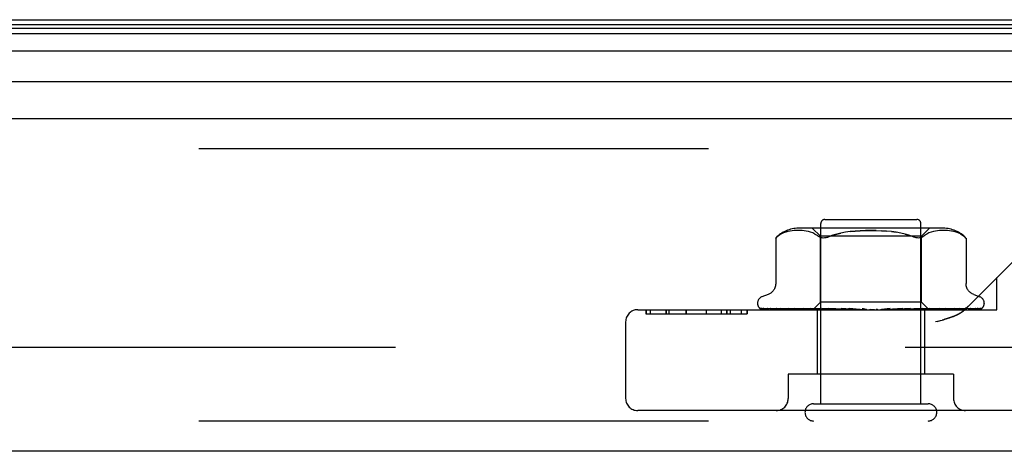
# Model space of a CAD drawing. Header units: inches. Extents: x 0 to 230, y 0 to 149.
# Tile 233 of 256: x 100.08 to 102.52, y 124.91 to 125.98. Entities that reach past the tile are written whole.
import ezdxf

# ---------------------------------------------------------------- set-up
doc = ezdxf.new("R2010")
doc.units = ezdxf.units.IN
doc.header["$LTSCALE"] = 12.648283
doc.header["$MEASUREMENT"] = 0
doc.linetypes.add('HIDDEN', pattern=[0.2, 0.1, -0.1])
doc.layers.get('0').update_dxf_attribs({"linetype": 'CONTINUOUS'})
doc.layers.add('DEFAULT_2', color=8, linetype='HIDDEN')
doc.layers.add('RIGHTHAND_DOOR_ASSEMBLY', color=7, linetype='CONTINUOUS')

msp = doc.modelspace()

# ---------------------------------------------------------------- linework, layer by layer
at = {"color": 7, "linetype": 'Continuous'}
msp.add_line((34.8549, 125.9849), (103.3549, 125.9849), dxfattribs=at)
at = {"layer": 'DEFAULT_2', "color": 8, "linetype": 'HIDDEN'}
msp.add_line((103.5373, 125.1724), (70.5739, 125.1724), dxfattribs=at)
at = {"layer": 'RIGHTHAND_DOOR_ASSEMBLY', "color": 7, "linetype": 'Continuous'}
for p, q in [((69.7393, 125.973), (104.3464, 125.973)), ((69.7302, 125.9505), (104.3556, 125.9505)), ((69.737, 125.9642), (104.3488, 125.9642)), ((104.3645, 125.9072), (69.7213, 125.9072)), ((69.7497, 125.832), (104.3361, 125.832))]:
    msp.add_line(p, q, dxfattribs=at)
at = {"layer": 'RIGHTHAND_DOOR_ASSEMBLY', "color": 3, "linetype": 'Continuous'}
for p, q in [((69.7716, 125.7399), (104.3141, 125.7399)), ((104.3141, 124.9149), (69.7716, 124.9149))]:
    msp.add_line(p, q, dxfattribs=at)
at = {"layer": 'RIGHTHAND_DOOR_ASSEMBLY', "color": 8, "linetype": 'HIDDEN'}
for p, q in [((104.3141, 125.6649), (69.7716, 125.6649)), ((102.0731, 125.4899), (102.3011, 125.4899)), ((101.9759, 125.4581), (101.9704, 125.4562)), ((101.9813, 125.4596), (101.9758, 125.4581)), ((101.9867, 125.4608), (101.9812, 125.4596)), ((101.992, 125.4615), (101.9866, 125.4607)), ((101.9971, 125.462), (101.9919, 125.4615)), ((102.0021, 125.4623), (101.997, 125.462)), ((102.0069, 125.4624), (102.002, 125.4623)), ((102.0117, 125.4623), (102.0068, 125.4624)), ((102.3667, 125.4679), (102.0076, 125.4679)), ((102.0165, 125.462), (102.0116, 125.4623)), ((102.0215, 125.4615), (102.0165, 125.462)), ((102.0266, 125.4608), (102.0215, 125.4615)), ((102.032, 125.4597), (102.0266, 125.4608)), ((102.0376, 125.4581), (102.032, 125.4597)), ((102.0431, 125.4561), (102.0375, 125.4582)), ((102.0619, 125.4479), (102.0419, 125.4679)), ((102.0631, 125.0329), (102.0631, 125.4799)), ((102.2383, 125.4596), (102.2501, 125.4579)), ((102.3111, 125.0329), (102.3111, 125.4799)), ((102.3124, 125.4479), (102.3324, 125.4679)), ((102.3368, 125.4582), (102.3312, 125.4561)), ((102.3423, 125.4597), (102.3367, 125.4581)), ((102.3477, 125.4608), (102.3422, 125.4597)), ((102.3528, 125.4615), (102.3477, 125.4608)), ((102.3578, 125.462), (102.3528, 125.4615)), ((102.3627, 125.4623), (102.3578, 125.462)), ((102.3675, 125.4624), (102.3626, 125.4623)), ((102.3723, 125.4623), (102.3674, 125.4624)), ((102.3773, 125.462), (102.3722, 125.4623)), ((102.3824, 125.4615), (102.3772, 125.462)), ((102.3877, 125.4607), (102.3823, 125.4615)), ((102.3931, 125.4596), (102.3876, 125.4608)), ((102.3985, 125.4581), (102.393, 125.4596)), ((102.4039, 125.4562), (102.3984, 125.4581)), ((101.9511, 125.4435), (101.9517, 125.4441)), ((101.9511, 125.4435), (101.9511, 125.331)), ((101.9521, 125.4445), (101.9515, 125.4439)), ((101.9534, 125.4456), (101.955, 125.447)), ((101.955, 125.447), (101.96, 125.4506)), ((101.9705, 125.4562), (101.9651, 125.4537)), ((102.0485, 125.4536), (102.043, 125.4562)), ((102.3124, 125.4479), (102.0619, 125.4479)), ((102.0619, 125.2849), (102.0619, 125.4479)), ((102.272, 125.4533), (102.2817, 125.4503)), ((102.3124, 125.2849), (102.3124, 125.4479)), ((102.3158, 125.447), (102.3207, 125.4506)), ((102.3258, 125.4536), (102.3207, 125.4506)), ((102.3313, 125.4562), (102.3258, 125.4536)), ((102.4092, 125.4537), (102.4038, 125.4562)), ((102.5994, 125.4451), (102.4209, 125.2666)), ((102.4231, 125.4436), (102.4232, 125.4435)), ((102.4232, 125.4435), (102.4232, 125.331)), ((102.4996, 125.2659), (102.4996, 125.3454)), ((101.9319, 125.3035), (101.9169, 125.298)), ((102.4424, 125.3035), (102.4574, 125.298)), ((101.6086, 125.2659), (102.4996, 125.2659)), ((101.6285, 125.2659), (101.6285, 125.2559)), ((101.6293, 125.2659), (101.6293, 125.2559)), ((101.6394, 125.2659), (101.6394, 125.2559)), ((101.6781, 125.2659), (101.6781, 125.2559)), ((101.6795, 125.2659), (101.6795, 125.2559)), ((101.6856, 125.2659), (101.6856, 125.2559)), ((101.7281, 125.2659), (101.7281, 125.2559)), ((101.7285, 125.2659), (101.7285, 125.2559)), ((101.7783, 125.2659), (101.7783, 125.2559)), ((101.7783, 125.2659), (101.7783, 125.2559)), ((101.8159, 125.2659), (101.8159, 125.2559)), ((101.8296, 125.2559), (101.8296, 125.2659)), ((101.83, 125.2659), (101.83, 125.2559)), ((101.8381, 125.2659), (101.8381, 125.2559)), ((101.8657, 125.2659), (101.8657, 125.2559)), ((101.8802, 125.2659), (101.8802, 125.2559)), ((101.8803, 125.2559), (101.8803, 125.2659)), ((101.9059, 125.2824), (101.9059, 125.2816)), ((101.9101, 125.2707), (101.9102, 125.2706)), ((102.0438, 125.2667), (101.9147, 125.2685)), ((102.0452, 125.2667), (101.9178, 125.2685)), ((102.0477, 125.2667), (101.9215, 125.2685)), ((101.9295, 125.2687), (101.9295, 125.2687)), ((102.0517, 125.2667), (101.9306, 125.2685)), ((101.9379, 125.2685), (101.9373, 125.2686)), ((102.0566, 125.2667), (101.9379, 125.2685)), ((101.9527, 125.2685), (101.9524, 125.2686)), ((102.0631, 125.2667), (101.9527, 125.2685)), ((101.9633, 125.2685), (101.9632, 125.2685)), ((102.0702, 125.2667), (101.9633, 125.2685)), ((101.9633, 125.2685), (101.9633, 125.2685)), ((101.9723, 125.2673), (101.9791, 125.2665)), ((101.9791, 125.2665), (101.9846, 125.2659)), ((102.079, 125.2667), (101.9833, 125.2685)), ((102.088, 125.2667), (101.9968, 125.2685)), ((101.9968, 125.2685), (101.9969, 125.2685)), ((102.0078, 125.2673), (102.0157, 125.2665)), ((102.0157, 125.2665), (102.0218, 125.2659)), ((102.0988, 125.2667), (102.0212, 125.2685)), ((102.1095, 125.2667), (102.0373, 125.2685)), ((102.0373, 125.2685), (102.0375, 125.2685)), ((102.0375, 125.2685), (102.0541, 125.2669)), ((102.0429, 125.2659), (102.0619, 125.2849)), ((102.0438, 125.2667), (102.0438, 125.2666)), ((102.0452, 125.2667), (102.0451, 125.2666)), ((102.0477, 125.2667), (102.0478, 125.2666)), ((102.0481, 125.2659), (102.0515, 125.2666)), ((102.0517, 125.2667), (102.0515, 125.2666)), ((102.0541, 125.2669), (102.0651, 125.2659)), ((102.0541, 125.2659), (102.0541, 125.1059)), ((102.0566, 125.2667), (102.0567, 125.2666)), ((102.06, 125.2659), (102.0567, 125.2666)), ((102.0579, 125.2659), (102.0627, 125.2666)), ((102.3124, 125.2849), (102.0619, 125.2849)), ((102.0631, 125.2667), (102.0627, 125.2666)), ((102.1218, 125.2667), (102.0652, 125.2685)), ((102.0702, 125.2667), (102.0704, 125.2666)), ((102.0752, 125.2659), (102.0704, 125.2666)), ((102.0724, 125.2659), (102.0785, 125.2666)), ((102.079, 125.2667), (102.0785, 125.2666)), ((102.1338, 125.2667), (102.0831, 125.2685)), ((102.0831, 125.2685), (102.0834, 125.2685)), ((102.0834, 125.2685), (102.1127, 125.2659)), ((102.088, 125.2667), (102.0883, 125.2666)), ((102.0944, 125.2659), (102.0883, 125.2666)), ((102.091, 125.2659), (102.0982, 125.2666)), ((102.0988, 125.2667), (102.0982, 125.2666)), ((102.1095, 125.2667), (102.1098, 125.2666)), ((102.117, 125.2659), (102.1098, 125.2666)), ((102.113, 125.2659), (102.1212, 125.2666)), ((102.1473, 125.2667), (102.1137, 125.2685)), ((102.1218, 125.2667), (102.1212, 125.2666)), ((102.1601, 125.2667), (102.1329, 125.2685)), ((102.1329, 125.2685), (102.133, 125.2685)), ((102.133, 125.2685), (102.1629, 125.2659)), ((102.1338, 125.2667), (102.1341, 125.2666)), ((102.1421, 125.2659), (102.1341, 125.2666)), ((102.1378, 125.2659), (102.1465, 125.2666)), ((102.1473, 125.2667), (102.1465, 125.2666)), ((102.1601, 125.2667), (102.1603, 125.2666)), ((102.1689, 125.2659), (102.1603, 125.2666)), ((102.1644, 125.2659), (102.1732, 125.2666)), ((102.1963, 125.2659), (102.1874, 125.2666)), ((102.1917, 125.2659), (102.2005, 125.2666)), ((102.2351, 125.2685), (102.2135, 125.2667)), ((102.2135, 125.2667), (102.2146, 125.2666)), ((102.2234, 125.2659), (102.2146, 125.2666)), ((102.2189, 125.2659), (102.2273, 125.2666)), ((102.2276, 125.2667), (102.2273, 125.2666)), ((102.2667, 125.2685), (102.2276, 125.2667)), ((102.2664, 125.2685), (102.2367, 125.2659)), ((102.2853, 125.2685), (102.24, 125.2667)), ((102.24, 125.2667), (102.2407, 125.2666)), ((102.2491, 125.2659), (102.2407, 125.2666)), ((102.245, 125.2659), (102.2527, 125.2666)), ((102.253, 125.2667), (102.2527, 125.2666)), ((102.3147, 125.2685), (102.253, 125.2667)), ((102.3317, 125.2685), (102.2644, 125.2667)), ((102.2644, 125.2667), (102.2649, 125.2666)), ((102.2727, 125.2659), (102.2649, 125.2666)), ((102.2664, 125.2685), (102.2667, 125.2685)), ((102.2689, 125.2659), (102.2756, 125.2666)), ((102.276, 125.2667), (102.2756, 125.2666)), ((102.358, 125.2685), (102.276, 125.2667)), ((102.3729, 125.2685), (102.2859, 125.2667)), ((102.2859, 125.2667), (102.2864, 125.2666)), ((102.2859, 125.2659), (102.2927, 125.2665)), ((102.2931, 125.2659), (102.2864, 125.2666)), ((102.29, 125.2659), (102.2954, 125.2666)), ((102.2927, 125.2665), (102.3144, 125.2685)), ((102.2957, 125.2667), (102.2954, 125.2666)), ((102.3952, 125.2685), (102.2957, 125.2667)), ((102.4073, 125.2685), (102.3038, 125.2667)), ((102.3038, 125.2667), (102.3042, 125.2666)), ((102.3097, 125.2659), (102.3042, 125.2666)), ((102.3072, 125.2659), (102.3113, 125.2666)), ((102.3114, 125.2667), (102.3113, 125.2666)), ((102.3115, 125.2667), (102.3114, 125.2667)), ((102.4247, 125.2685), (102.3115, 125.2667)), ((102.3312, 125.2661), (102.3124, 125.2849)), ((102.3144, 125.2685), (102.3147, 125.2685)), ((102.4338, 125.2685), (102.3175, 125.2667)), ((102.3175, 125.2667), (102.3178, 125.2666)), ((102.3219, 125.2659), (102.3178, 125.2666)), ((102.3201, 125.2659), (102.3201, 125.1059)), ((102.3202, 125.2659), (102.3227, 125.2666)), ((102.3228, 125.2667), (102.3227, 125.2666)), ((102.4457, 125.2685), (102.3228, 125.2667)), ((102.4513, 125.2685), (102.3265, 125.2667)), ((102.3265, 125.2667), (102.3267, 125.2666)), ((102.3292, 125.2659), (102.3267, 125.2666)), ((102.3292, 125.2667), (102.3291, 125.2666)), ((102.4574, 125.2685), (102.3292, 125.2667)), ((102.4593, 125.2685), (102.3304, 125.2667)), ((102.3304, 125.2667), (102.3305, 125.2666)), ((102.3312, 125.2661), (102.3305, 125.2666)), ((102.3314, 125.2659), (102.3312, 125.2661)), ((102.3462, 125.2673), (102.3578, 125.2685)), ((102.3578, 125.2685), (102.358, 125.2685)), ((102.3814, 125.2669), (102.3888, 125.2678)), ((102.3888, 125.2678), (102.3952, 125.2685)), ((102.3952, 125.2685), (102.3951, 125.2685)), ((102.4074, 125.2685), (102.4073, 125.2685)), ((102.4251, 125.2686), (102.4247, 125.2685)), ((102.4466, 125.2686), (102.4457, 125.2685)), ((102.4627, 125.2696), (102.4627, 125.2696)), ((102.4684, 125.2824), (102.4684, 125.2816)), ((101.6285, 125.2559), (101.8803, 125.2559)), ((102.352, 125.237), (102.3477, 125.2359)), ((102.352, 125.237), (102.36, 125.2392)), ((102.3561, 125.2381), (102.3637, 125.2402)), ((101.5786, 125.2359), (101.5786, 125.0459)), ((102.3921, 125.1059), (101.9821, 125.1059)), ((101.9821, 125.1059), (101.9821, 125.0459)), ((102.3921, 125.1059), (102.3921, 125.0459)), ((102.0451, 125.0329), (102.3291, 125.0329)), ((102.7656, 125.0159), (101.6086, 125.0159)), ((104.3141, 124.9899), (69.7716, 124.9899))]:
    msp.add_line(p, q, dxfattribs=at)
for points in [[(102.2003, 125.4622), (102.1872, 125.4624), (102.174, 125.4622), (102.161, 125.4617), (102.1483, 125.4608), (102.136, 125.4596), (102.1242, 125.4579), (102.1129, 125.4558), (102.1023, 125.4533), (102.0926, 125.4503), (102.0837, 125.447)], [(102.136, 125.4596), (102.1483, 125.4608), (102.161, 125.4617), (102.174, 125.4622), (102.1871, 125.4624), (102.2003, 125.4622), (102.2133, 125.4617), (102.226, 125.4608)], [(102.2906, 125.447), (102.2817, 125.4503), (102.2719, 125.4533), (102.2614, 125.4558), (102.2501, 125.4579), (102.2383, 125.4596), (102.226, 125.4608), (102.2133, 125.4617)], [(101.9513, 125.4437), (101.9511, 125.4436), (101.9511, 125.4435)], [(101.9521, 125.4445), (101.9527, 125.445), (101.9534, 125.4456)], [(101.9537, 125.4459), (101.9531, 125.4453), (101.9526, 125.4449)], [(101.9651, 125.4537), (101.96, 125.4506), (101.955, 125.447)], [(102.0484, 125.4536), (102.0536, 125.4506), (102.0584, 125.447)], [(102.0773, 125.4447), (102.0744, 125.4441), (102.0717, 125.4437), (102.0691, 125.4435), (102.0667, 125.4437), (102.0644, 125.4441), (102.0623, 125.4447), (102.0603, 125.4457), (102.0584, 125.447)], [(102.0773, 125.4447), (102.0804, 125.4457), (102.0837, 125.447)], [(102.0837, 125.447), (102.0926, 125.4503), (102.1024, 125.4533), (102.1129, 125.4558)], [(102.3099, 125.4441), (102.3076, 125.4437), (102.3052, 125.4435), (102.3026, 125.4437), (102.2999, 125.4441), (102.297, 125.4447), (102.2939, 125.4457), (102.2906, 125.447)], [(102.3099, 125.4441), (102.312, 125.4447), (102.314, 125.4457), (102.3158, 125.447)], [(102.4092, 125.4537), (102.4143, 125.4506), (102.4193, 125.447)], [(102.4193, 125.447), (102.4205, 125.4459), (102.4215, 125.4451), (102.4223, 125.4444), (102.4228, 125.4439)], [(102.4231, 125.4436), (102.4228, 125.4439), (102.4223, 125.4444), (102.4215, 125.4451), (102.4205, 125.4459), (102.4193, 125.447)], [(101.9511, 125.3309), (101.9511, 125.3297), (101.9509, 125.3272), (101.9504, 125.3247), (101.9498, 125.3224), (101.949, 125.3201), (101.9481, 125.318), (101.947, 125.3161), (101.9458, 125.3142), (101.9445, 125.3125), (101.9432, 125.3109), (101.9417, 125.3095), (101.9402, 125.3082), (101.9386, 125.307), (101.937, 125.306), (101.9354, 125.305), (101.9337, 125.3042), (101.9319, 125.3035)], [(102.4424, 125.3035), (102.4406, 125.3042), (102.4389, 125.305), (102.4373, 125.306), (102.4357, 125.307), (102.4341, 125.3082), (102.4326, 125.3095), (102.4311, 125.3109), (102.4297, 125.3125), (102.4285, 125.3142), (102.4273, 125.3161), (102.4262, 125.318), (102.4253, 125.3201), (102.4245, 125.3224), (102.4239, 125.3247), (102.4234, 125.3272), (102.4232, 125.3297), (102.4232, 125.3309)], [(101.9169, 125.2659), (101.9156, 125.2664), (101.9144, 125.267), (101.9134, 125.2676), (101.9125, 125.2683), (101.9118, 125.2689), (101.9112, 125.2694), (101.9107, 125.2699), (101.9104, 125.2703), (101.9102, 125.2705), (101.9101, 125.2707), (101.9101, 125.2707)], [(101.9147, 125.2685), (101.9145, 125.2685), (101.9139, 125.2686), (101.9134, 125.2687), (101.9128, 125.2689), (101.9123, 125.269), (101.9119, 125.2693), (101.9115, 125.2695), (101.9112, 125.2697), (101.9111, 125.2697)], [(101.9111, 125.2697), (101.912, 125.2692), (101.9132, 125.2685), (101.9144, 125.2678), (101.9158, 125.2673), (101.9172, 125.2668), (101.9187, 125.2663), (101.9203, 125.2659)], [(101.9178, 125.2685), (101.9174, 125.2685), (101.9169, 125.2686), (101.9164, 125.2687), (101.9159, 125.2689), (101.9156, 125.269), (101.9154, 125.2691), (101.9153, 125.2691), (101.9153, 125.2691)], [(101.9153, 125.2691), (101.9154, 125.2691), (101.9155, 125.269)], [(101.9155, 125.269), (101.9161, 125.2687), (101.9164, 125.2684), (101.9169, 125.2681), (101.9173, 125.2678), (101.9179, 125.2675), (101.9184, 125.2672), (101.919, 125.2669), (101.9196, 125.2666), (101.9203, 125.2663), (101.921, 125.266), (101.9214, 125.2659)], [(101.9215, 125.2685), (101.9209, 125.2686), (101.9204, 125.2687), (101.9201, 125.2687)], [(101.9201, 125.2687), (101.9214, 125.2684), (101.9232, 125.2679), (101.9251, 125.2674), (101.9271, 125.267), (101.9291, 125.2666), (101.9312, 125.2662), (101.9329, 125.2659)], [(101.9306, 125.2685), (101.9303, 125.2685), (101.9299, 125.2686), (101.9296, 125.2687), (101.9295, 125.2687)], [(101.9295, 125.2687), (101.9296, 125.2686), (101.9299, 125.2685), (101.9302, 125.2683)], [(101.9302, 125.2683), (101.9311, 125.2679), (101.9316, 125.2676), (101.9322, 125.2673), (101.9328, 125.267), (101.9335, 125.2667), (101.9342, 125.2664), (101.9349, 125.2661), (101.9355, 125.2659)], [(101.9373, 125.2686), (101.9392, 125.2683), (101.9418, 125.2678), (101.9445, 125.2674), (101.9472, 125.2669), (101.9499, 125.2665), (101.9527, 125.2661), (101.9546, 125.2659)], [(101.9524, 125.2686), (101.9524, 125.2685), (101.9525, 125.2685), (101.9529, 125.2684), (101.9533, 125.2682), (101.9538, 125.2679), (101.9544, 125.2677), (101.9551, 125.2673), (101.9558, 125.267), (101.9566, 125.2666), (101.9575, 125.2663), (101.9584, 125.2659), (101.9585, 125.2659)], [(101.9632, 125.2685), (101.9656, 125.2682), (101.9723, 125.2673)], [(101.9833, 125.2685), (101.9833, 125.2685), (101.9835, 125.2685), (101.9838, 125.2684), (101.9842, 125.2683), (101.9848, 125.268), (101.9854, 125.2678), (101.986, 125.2675), (101.9875, 125.2668)], [(101.9875, 125.2668), (101.9883, 125.2665), (101.9892, 125.2661), (101.9898, 125.2659)], [(101.9969, 125.2685), (101.9998, 125.2682), (102.0078, 125.2673)], [(102.0212, 125.2685), (102.0214, 125.2685), (102.0218, 125.2685), (102.0223, 125.2683), (102.0228, 125.2682), (102.0234, 125.2679), (102.0241, 125.2677), (102.0247, 125.2674)], [(102.0247, 125.2674), (102.0262, 125.2667), (102.0269, 125.2664), (102.0277, 125.2661), (102.0281, 125.2659)], [(102.0429, 125.2659), (102.0432, 125.2662), (102.0435, 125.2664), (102.0436, 125.2665), (102.0438, 125.2666), (102.0438, 125.2667), (102.0438, 125.2667)], [(102.0433, 125.2659), (102.0437, 125.2661), (102.0442, 125.2663), (102.0446, 125.2665), (102.0451, 125.2666)], [(102.0438, 125.2659), (102.0437, 125.2661), (102.0437, 125.2663), (102.0438, 125.2665), (102.0438, 125.2666)], [(102.0449, 125.2659), (102.0451, 125.2662), (102.0452, 125.2664), (102.0452, 125.2665), (102.0452, 125.2666), (102.0452, 125.2667), (102.0452, 125.2667)], [(102.0462, 125.2659), (102.0466, 125.2662), (102.0469, 125.2664), (102.0472, 125.2665), (102.0475, 125.2666), (102.0476, 125.2667), (102.0477, 125.2667)], [(102.0494, 125.2659), (102.0489, 125.2661), (102.0485, 125.2663), (102.0481, 125.2665), (102.0478, 125.2666)], [(102.052, 125.2659), (102.052, 125.2662), (102.052, 125.2664), (102.052, 125.2665), (102.0519, 125.2666), (102.0517, 125.2667)], [(102.0546, 125.2659), (102.0551, 125.2662), (102.0555, 125.2664), (102.0559, 125.2665), (102.0562, 125.2666), (102.0565, 125.2667), (102.0566, 125.2667)], [(102.0639, 125.2659), (102.0639, 125.2662), (102.0638, 125.2664), (102.0636, 125.2665), (102.0634, 125.2666), (102.0631, 125.2667)], [(102.0652, 125.2685), (102.0653, 125.2685), (102.0658, 125.2685), (102.0664, 125.2684), (102.067, 125.2682), (102.0677, 125.2679), (102.0684, 125.2676), (102.0691, 125.2673), (102.0698, 125.2669), (102.0706, 125.2666), (102.0713, 125.2662), (102.0721, 125.2659)], [(102.0677, 125.2659), (102.0683, 125.2662), (102.0688, 125.2664), (102.0693, 125.2665), (102.0697, 125.2666), (102.0701, 125.2667), (102.0702, 125.2667)], [(102.0803, 125.2659), (102.0802, 125.2662), (102.0799, 125.2664), (102.0797, 125.2665), (102.0793, 125.2666), (102.079, 125.2667)], [(102.0852, 125.2659), (102.0858, 125.2662), (102.0864, 125.2664), (102.0869, 125.2665), (102.0874, 125.2666), (102.0879, 125.2667), (102.088, 125.2667)], [(102.1006, 125.2659), (102.1003, 125.2662), (102.1, 125.2664), (102.0996, 125.2665), (102.0992, 125.2666), (102.0988, 125.2667)], [(102.1064, 125.2659), (102.107, 125.2662), (102.1076, 125.2664), (102.1082, 125.2665), (102.1088, 125.2666), (102.1093, 125.2667), (102.1095, 125.2667)], [(102.1137, 125.2685), (102.1142, 125.2685), (102.1149, 125.2683), (102.1156, 125.2681), (102.1163, 125.2679), (102.1169, 125.2676), (102.1175, 125.2673), (102.1181, 125.267), (102.1192, 125.2663)], [(102.1192, 125.2663), (102.1198, 125.266), (102.1201, 125.2659)], [(102.124, 125.2659), (102.1237, 125.2662), (102.1232, 125.2664), (102.1228, 125.2665), (102.1222, 125.2666), (102.1218, 125.2667)], [(102.1299, 125.2666), (102.1297, 125.2667), (102.1296, 125.2667), (102.1295, 125.2669), (102.1295, 125.267), (102.1295, 125.2672), (102.1296, 125.2674), (102.1298, 125.2676), (102.1301, 125.2679), (102.1304, 125.2681), (102.1308, 125.2683), (102.1313, 125.2684), (102.1319, 125.2685), (102.1324, 125.2685), (102.1329, 125.2685)], [(102.1305, 125.2659), (102.1311, 125.2662), (102.1317, 125.2664), (102.1323, 125.2665), (102.1329, 125.2666), (102.1335, 125.2667), (102.1338, 125.2667)], [(102.1497, 125.2659), (102.1493, 125.2662), (102.1488, 125.2664), (102.1482, 125.2665), (102.1476, 125.2666), (102.1473, 125.2667)], [(102.1566, 125.2659), (102.1572, 125.2662), (102.1578, 125.2664), (102.1584, 125.2665), (102.159, 125.2666), (102.1597, 125.2667), (102.1601, 125.2667)], [(102.1655, 125.2684), (102.166, 125.2683), (102.1666, 125.2681), (102.1671, 125.2679), (102.1676, 125.2677), (102.168, 125.2674), (102.1684, 125.2672), (102.1687, 125.267), (102.169, 125.2668)], [(102.1749, 125.2666), (102.1735, 125.2668), (102.172, 125.2671), (102.1704, 125.2674), (102.1688, 125.2677), (102.1672, 125.2681), (102.1657, 125.2684)], [(102.169, 125.2668), (102.1694, 125.2664), (102.1696, 125.2663), (102.1699, 125.2661), (102.1702, 125.2659)], [(102.1749, 125.2666), (102.1745, 125.2666), (102.1739, 125.2667), (102.1732, 125.2666)], [(102.1768, 125.2659), (102.1762, 125.2662), (102.1757, 125.2664), (102.1751, 125.2665), (102.1749, 125.2666)], [(102.1838, 125.2659), (102.1844, 125.2662), (102.185, 125.2664), (102.1856, 125.2665), (102.1862, 125.2666), (102.1868, 125.2667), (102.1874, 125.2666)], [(102.2042, 125.2659), (102.2036, 125.2662), (102.203, 125.2664), (102.2024, 125.2665), (102.2017, 125.2666), (102.2011, 125.2667), (102.2005, 125.2666)], [(102.2112, 125.2659), (102.2117, 125.2662), (102.2122, 125.2664), (102.2128, 125.2665), (102.2134, 125.2666), (102.2135, 125.2667)], [(102.231, 125.2659), (102.2304, 125.2662), (102.2297, 125.2664), (102.2291, 125.2665), (102.2285, 125.2666), (102.2279, 125.2667), (102.2276, 125.2667)], [(102.2293, 125.2659), (102.2296, 125.266), (102.23, 125.2663), (102.2309, 125.2669)], [(102.2309, 125.2669), (102.2314, 125.2672), (102.2319, 125.2675), (102.2325, 125.2677), (102.2331, 125.268), (102.2338, 125.2682), (102.2345, 125.2684), (102.2351, 125.2685)], [(102.2376, 125.2659), (102.2381, 125.2662), (102.2385, 125.2664), (102.239, 125.2665), (102.2396, 125.2666), (102.24, 125.2667)], [(102.2562, 125.2659), (102.2556, 125.2662), (102.255, 125.2664), (102.2544, 125.2665), (102.2538, 125.2666), (102.2532, 125.2667), (102.253, 125.2667)], [(102.2623, 125.2659), (102.2626, 125.2662), (102.263, 125.2664), (102.2634, 125.2665), (102.2639, 125.2666), (102.2644, 125.2667)], [(102.2789, 125.2659), (102.2783, 125.2662), (102.2777, 125.2664), (102.2772, 125.2665), (102.2766, 125.2666), (102.2761, 125.2667), (102.276, 125.2667)], [(102.2786, 125.2659), (102.2787, 125.2659), (102.2793, 125.2662), (102.28, 125.2666), (102.2806, 125.2669), (102.2812, 125.2672), (102.2819, 125.2675), (102.2826, 125.2678), (102.2833, 125.2681), (102.284, 125.2683), (102.2847, 125.2685), (102.2852, 125.2685), (102.2853, 125.2685)], [(102.2842, 125.2659), (102.2845, 125.2662), (102.2848, 125.2664), (102.2851, 125.2665), (102.2855, 125.2666), (102.2859, 125.2667)], [(102.2983, 125.2659), (102.2978, 125.2662), (102.2972, 125.2664), (102.2967, 125.2665), (102.2962, 125.2666), (102.2958, 125.2667), (102.2957, 125.2667)], [(102.3027, 125.2659), (102.3028, 125.2662), (102.303, 125.2664), (102.3032, 125.2665), (102.3035, 125.2666), (102.3038, 125.2667)], [(102.3137, 125.2659), (102.3132, 125.2661), (102.3128, 125.2663), (102.3124, 125.2665), (102.312, 125.2666), (102.3117, 125.2667), (102.3115, 125.2667)], [(102.3169, 125.2659), (102.3169, 125.2662), (102.317, 125.2664), (102.3171, 125.2665), (102.3173, 125.2666), (102.3175, 125.2667)], [(102.3245, 125.2659), (102.3241, 125.2662), (102.3237, 125.2664), (102.3234, 125.2665), (102.3231, 125.2666), (102.3228, 125.2667), (102.3228, 125.2667)], [(102.3248, 125.2659), (102.325, 125.266), (102.3258, 125.2663), (102.3266, 125.2667), (102.3274, 125.267), (102.3281, 125.2674), (102.3289, 125.2677), (102.3296, 125.268), (102.3303, 125.2683), (102.3309, 125.2684), (102.3314, 125.2685), (102.3317, 125.2685)], [(102.3265, 125.2659), (102.3264, 125.2662), (102.3263, 125.2664), (102.3263, 125.2665), (102.3264, 125.2666), (102.3265, 125.2667)], [(102.3283, 125.2659), (102.3286, 125.2661), (102.3288, 125.2663), (102.329, 125.2665), (102.3291, 125.2666)], [(102.3304, 125.2659), (102.33, 125.2662), (102.3297, 125.2664), (102.3295, 125.2665), (102.3293, 125.2666), (102.3292, 125.2667), (102.3292, 125.2667)], [(102.331, 125.2659), (102.3308, 125.2662), (102.3306, 125.2664), (102.3305, 125.2665), (102.3304, 125.2666), (102.3304, 125.2667), (102.3304, 125.2667)], [(102.3315, 125.2659), (102.3339, 125.2661), (102.3462, 125.2673)], [(102.3661, 125.2659), (102.3666, 125.2661), (102.3674, 125.2664), (102.3682, 125.2667), (102.3697, 125.2674)], [(102.3697, 125.2674), (102.3703, 125.2677), (102.371, 125.268), (102.3716, 125.2682), (102.3721, 125.2684), (102.3725, 125.2685), (102.3727, 125.2685), (102.3729, 125.2685)], [(102.3719, 125.2659), (102.3741, 125.2661), (102.3814, 125.2669)], [(102.4011, 125.2659), (102.4013, 125.266), (102.4022, 125.2663), (102.4031, 125.2667), (102.4038, 125.267), (102.4052, 125.2676)], [(102.4052, 125.2676), (102.4058, 125.2679), (102.4063, 125.2681), (102.4068, 125.2683), (102.4071, 125.2684), (102.4073, 125.2685), (102.4074, 125.2685)], [(102.4057, 125.2659), (102.4077, 125.2661), (102.4108, 125.2665), (102.4139, 125.2669), (102.4169, 125.2673), (102.42, 125.2678), (102.423, 125.2682), (102.4251, 125.2686)], [(102.4094, 125.2578), (102.4103, 125.2583), (102.4112, 125.2589), (102.412, 125.2594), (102.4129, 125.26), (102.4137, 125.2606), (102.4145, 125.2611), (102.4152, 125.2617), (102.416, 125.2623), (102.4167, 125.2629), (102.4175, 125.2635), (102.4182, 125.2641), (102.4189, 125.2647), (102.4196, 125.2653), (102.4202, 125.266), (102.4209, 125.2666)], [(102.4196, 125.2653), (102.4189, 125.2647), (102.4182, 125.2641), (102.4175, 125.2635), (102.4167, 125.2629), (102.416, 125.2623), (102.4152, 125.2617), (102.4145, 125.2611), (102.4137, 125.2606), (102.4129, 125.26), (102.412, 125.2594), (102.4112, 125.2589), (102.4103, 125.2583)], [(102.4284, 125.2659), (102.4287, 125.266), (102.4295, 125.2663), (102.4303, 125.2666), (102.431, 125.267), (102.4317, 125.2673), (102.4323, 125.2676)], [(102.4316, 125.2659), (102.4334, 125.2662), (102.4359, 125.2665), (102.4383, 125.267), (102.4406, 125.2674), (102.4429, 125.2678), (102.4451, 125.2683), (102.4466, 125.2686)], [(102.4323, 125.2676), (102.4334, 125.2682), (102.4339, 125.2684), (102.4342, 125.2685), (102.4343, 125.2686)], [(102.4343, 125.2686), (102.4344, 125.2686), (102.4344, 125.2686), (102.4343, 125.2686), (102.4341, 125.2685), (102.4338, 125.2685)], [(102.447, 125.2659), (102.4476, 125.2661), (102.4483, 125.2664), (102.4489, 125.2666), (102.4494, 125.2669), (102.45, 125.2672), (102.4505, 125.2674), (102.451, 125.2677), (102.4515, 125.268), (102.4519, 125.2682)], [(102.4488, 125.2659), (102.4491, 125.2659), (102.4509, 125.2663), (102.4526, 125.2667), (102.4542, 125.2672), (102.4557, 125.2676), (102.4572, 125.2681), (102.4586, 125.2686), (102.4595, 125.269)], [(102.4529, 125.2688), (102.453, 125.2688), (102.453, 125.2689), (102.453, 125.2688), (102.4528, 125.2688), (102.4525, 125.2687), (102.452, 125.2686), (102.4515, 125.2685), (102.4513, 125.2685)], [(102.4519, 125.2682), (102.4526, 125.2686), (102.4528, 125.2688), (102.4529, 125.2688)], [(102.4564, 125.2659), (102.4565, 125.2659), (102.4571, 125.2662), (102.4578, 125.2665), (102.4584, 125.2668), (102.459, 125.2671), (102.4595, 125.2674), (102.4601, 125.2677), (102.4605, 125.268), (102.461, 125.2683), (102.4614, 125.2686), (102.4617, 125.2689), (102.462, 125.2691), (102.4623, 125.2693), (102.4627, 125.2696)], [(102.4568, 125.2659), (102.4571, 125.266), (102.4584, 125.2665), (102.4597, 125.267), (102.4609, 125.2676), (102.4621, 125.2685)], [(102.4595, 125.269), (102.4592, 125.2688), (102.4586, 125.2687), (102.458, 125.2686), (102.4574, 125.2685)], [(102.4627, 125.2696), (102.4627, 125.2697), (102.4627, 125.2696), (102.4625, 125.2695), (102.4623, 125.2694), (102.462, 125.2692), (102.4617, 125.2691), (102.4613, 125.2689), (102.4609, 125.2688), (102.4605, 125.2687), (102.46, 125.2686), (102.4595, 125.2685), (102.4593, 125.2685)], [(102.3637, 125.2402), (102.3672, 125.2412), (102.3705, 125.2422), (102.3736, 125.2431), (102.3766, 125.244), (102.3793, 125.2449), (102.3819, 125.2457), (102.3842, 125.2465), (102.3865, 125.2473), (102.3885, 125.248), (102.3905, 125.2488), (102.3922, 125.2494), (102.3939, 125.2501), (102.3955, 125.2508), (102.397, 125.2514), (102.3984, 125.252), (102.3997, 125.2526), (102.401, 125.2532), (102.4022, 125.2538), (102.4033, 125.2544), (102.4044, 125.2549), (102.4055, 125.2555), (102.4065, 125.2561), (102.4075, 125.2566)], [(102.3997, 125.2526), (102.3984, 125.252), (102.397, 125.2514), (102.3955, 125.2508), (102.3939, 125.2501), (102.3922, 125.2494), (102.3905, 125.2488), (102.3885, 125.248), (102.3865, 125.2473), (102.3842, 125.2465), (102.3818, 125.2457), (102.3793, 125.2449), (102.3766, 125.244), (102.3736, 125.2431), (102.3705, 125.2422), (102.3672, 125.2412), (102.3637, 125.2402)], [(102.4094, 125.2578), (102.4085, 125.2572), (102.4075, 125.2566), (102.4065, 125.2561), (102.4055, 125.2555), (102.4044, 125.2549), (102.4033, 125.2544), (102.4022, 125.2538), (102.401, 125.2532)]]:
    msp.add_lwpolyline(points, dxfattribs=at)
for centre, radius, start, end in [((102.0731, 125.4799), 0.01, 90, 180), ((102.3011, 125.4799), 0.01, 0, 90), ((102.0076, 125.3903), 0.0776, 90, 136.6992), ((102.3667, 125.3903), 0.0776, 43.3008, 90), ((101.9226, 125.2824), 0.0167, 110, 180), ((102.4517, 125.2824), 0.0167, 0, 70), ((101.6086, 125.2359), 0.03, 90, 180), ((101.9226, 125.2816), 0.0167, 180, 250.0516), ((102.4077, 125.2959), 0.03, 270, 315), ((102.4517, 125.2816), 0.0167, 308.6218, 360), ((101.6086, 125.0459), 0.03, 180, 270), ((101.9521, 125.0459), 0.03, 270, 360), ((102.4221, 125.0459), 0.03, 180, 270), ((102.0451, 125.0114), 0.0215, 90, 270), ((102.3291, 125.0114), 0.0215, 270, 90)]:
    msp.add_arc(centre, radius, start, end, dxfattribs=at)

doc.saveas('drawing.dxf')
